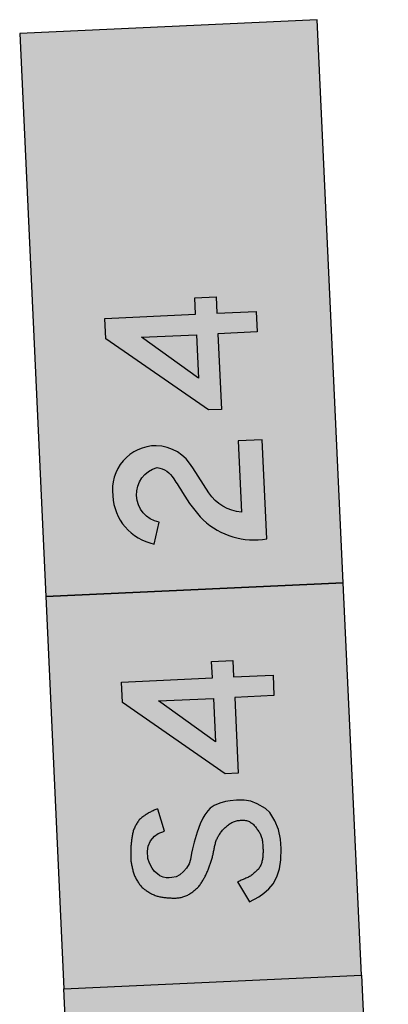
# Model space of a CAD drawing. Header units: metres. Extents: x 176029 to 179341, y 406836 to 408537.
# Tile 10 of 27: x 176124.82 to 176127.37, y 407943.48 to 407950.29. Entities that reach past the tile are written whole.
import ezdxf

# ---------------------------------------------------------------- set-up
doc = ezdxf.new("R2010")
doc.units = ezdxf.units.M
for name, color, linetype in [('Bebording', 50, 'Continuous'), ('Bebording-tekst-outline', 255, 'Continuous'), ('N-ET-VVV-LUS 1', 10, 'Continuous')]:
    doc.layers.add(name, color=color, linetype=linetype)

msp = doc.modelspace()

# ---------------------------------------------------------------- hatches: boundary and pattern name
at = {"layer": 'Bebording'}
h = msp.add_hatch(color=2, dxfattribs=at)
h.dxf.hatch_style = 1
h.paths.add_polyline_path([(176127.0574091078, 407946.3929866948), (176126.8776019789, 407950.2854805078), (176124.8236804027, 407950.1906030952), (176125.0034875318, 407946.2981092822)])
h = msp.add_hatch(color=7, dxfattribs=at)
h.dxf.hatch_style = 1
h.paths.add_polyline_path([(176125.4945871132, 407949.4185542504), (176125.5041543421, 407949.2114413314), (176125.771605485, 407949.4370137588), (176125.8065648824, 407948.680207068), (176125.9708786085, 407948.6877972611), (176125.9359192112, 407949.4446039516), (176126.2230268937, 407949.2446484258), (176126.2134596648, 407949.4517613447), (176125.8412830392, 407949.7109629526)])
h = msp.add_hatch(color=2, dxfattribs=at)
h.dxf.hatch_style = 1
h.paths.add_polyline_path([(176126.1603924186, 407945.5946138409), (176126.1742502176, 407945.2946179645), (176125.7815778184, 407945.577115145)], flags=16)
h.paths.add_polyline_path([(176126.5788196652, 407945.6139423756), (176126.3075889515, 407945.6014133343), (176126.3317525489, 407945.0783158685), (176126.2419193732, 407945.0741661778), (176125.5337248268, 407945.5656659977), (176125.5271711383, 407945.707541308), (176126.15383873, 407945.7364891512), (176126.1486358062, 407945.8491228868), (176126.2947500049, 407945.8558723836), (176126.2999529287, 407945.743238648), (176126.5722659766, 407945.7558176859)])
h = msp.add_hatch(color=2, dxfattribs=at)
h.dxf.hatch_style = 1
h.paths.add_polyline_path([(176126.1603924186, 407945.5946138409), (176126.1742502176, 407945.2946179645), (176125.7815778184, 407945.577115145)], flags=16)
h.paths.add_polyline_path([(176126.5788196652, 407945.6139423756), (176126.3075889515, 407945.6014133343), (176126.3317525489, 407945.0783158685), (176126.2419193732, 407945.0741661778), (176125.5337248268, 407945.5656659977), (176125.5271711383, 407945.707541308), (176126.15383873, 407945.7364891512), (176126.1486358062, 407945.8491228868), (176126.2947500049, 407945.8558723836), (176126.2999529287, 407945.743238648), (176126.5722659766, 407945.7558176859)])
h = msp.add_hatch(color=2, dxfattribs=at)
h.dxf.hatch_style = 1
h.paths.add_polyline_path([(176125.7770435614, 407944.8298776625), (176125.7703900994, 407944.8277847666), (176125.7637562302, 407944.8256392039), (176125.7571615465, 407944.8233883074), (176125.7506256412, 407944.8209794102), (176125.7441672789, 407944.8183631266), (176125.7377947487, 407944.8155315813), (176125.7315091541, 407944.8125053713), (176125.7253114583, 407944.8093056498), (176125.7192026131, 407944.8059535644), (176125.713179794, 407944.8024682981), (176125.7072309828, 407944.7988642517), (176125.7013427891, 407944.7951551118), (176125.6955018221, 407944.7913545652), (176125.6896946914, 407944.7874762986), (176125.6839080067, 407944.7835339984), (176125.6781411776, 407944.7795306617), (176125.6724399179, 407944.775430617), (176125.6668604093, 407944.7711894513), (176125.6614588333, 407944.7667627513), (176125.6562913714, 407944.762106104), (176125.6514142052, 407944.7571750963), (176125.646876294, 407944.7519320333), (176125.6426561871, 407944.7464047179), (176125.6386927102, 407944.7406579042), (176125.6349242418, 407944.7347567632), (176125.6312891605, 407944.7287664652), (176125.627740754, 407944.7227393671), (176125.6243014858, 407944.7166683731), (176125.6210138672, 407944.7105291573), (176125.6179204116, 407944.7042973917), (176125.6150615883, 407944.6979503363), (176125.6124496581, 407944.6914871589), (176125.610076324, 407944.6849229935), (176125.6079328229, 407944.6782733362), (176125.6060103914, 407944.6715536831), (176125.6043002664, 407944.6647795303), (176125.6027929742, 407944.6579660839), (176125.6014661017, 407944.651123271), (176125.6002859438, 407944.6442564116), (176125.5992184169, 407944.6373706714), (176125.5982294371, 407944.6304712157), (176125.5972849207, 407944.6235632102), (176125.5963536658, 407944.6166514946), (176125.5954357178, 407944.6097373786), (176125.5945502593, 407944.6028200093), (176125.5937167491, 407944.5958985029), (176125.592954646, 407944.5889719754), (176125.5922834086, 407944.5820395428), (176125.5917224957, 407944.5751003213), (176125.5912870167, 407944.5681535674), (176125.5909645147, 407944.5611994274), (176125.590731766, 407944.5542383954), (176125.590565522, 407944.547270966), (176125.5904425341, 407944.5402976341), (176125.5903395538, 407944.5333188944), (176125.5902367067, 407944.5263354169), (176125.5901431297, 407944.5193493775), (176125.5900827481, 407944.5123637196), (176125.5900796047, 407944.5053813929), (176125.5901577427, 407944.498405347), (176125.5903412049, 407944.4914385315), (176125.5906540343, 407944.4844838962), (176125.591120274, 407944.4775443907), (176125.5917639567, 407944.4706229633), (176125.5925983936, 407944.4637213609), (176125.5936058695, 407944.4568378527), (176125.59476309, 407944.4499700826), (176125.59604676, 407944.4431156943), (176125.5974335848, 407944.4362723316), (176125.5989002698, 407944.4294376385), (176125.6004237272, 407944.4226093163), (176125.6019968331, 407944.4157895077), (176125.6036394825, 407944.4089878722), (176125.6053741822, 407944.4022147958), (176125.6072234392, 407944.3954806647), (176125.6092097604, 407944.3887958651), (176125.6113556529, 407944.382170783), (176125.6136836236, 407944.3756158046), (176125.6162161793, 407944.3691413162), (176125.61897195, 407944.362756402), (176125.6219425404, 407944.3564610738), (176125.6251080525, 407944.3502514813), (176125.6284485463, 407944.3441237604), (176125.6319440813, 407944.3380740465), (176125.6355747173, 407944.3320984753), (176125.6393205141, 407944.3261931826), (176125.6431698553, 407944.320359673), (176125.6471449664, 407944.3146212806), (176125.6512766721, 407944.3090068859), (176125.6555957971, 407944.3035453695), (176125.6601327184, 407944.2982653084), (176125.6648969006, 407944.2931811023), (176125.6698684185, 407944.2882872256), (176125.6750251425, 407944.2835766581), (176125.6803449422, 407944.2790423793), (176125.6858056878, 407944.2746773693), (176125.6913853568, 407944.2704745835), (176125.69706741, 407944.266425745), (176125.7028432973, 407944.2625207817), (176125.7087050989, 407944.2587494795), (176125.7146448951, 407944.2551016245), (176125.7206547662, 407944.2515670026), (176125.726726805, 407944.2481354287), (176125.7328578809, 407944.2448078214), (176125.7390568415, 407944.2416129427), (176125.7453343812, 407944.2385838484), (176125.7517011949, 407944.2357535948), (176125.7581657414, 407944.2331509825), (176125.7647218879, 407944.2307770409), (176125.7713576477, 407944.2286216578), (176125.7780610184, 407944.2266746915), (176125.7848199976, 407944.2249260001), (176125.7916226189, 407944.2233654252), (176125.7984594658, 407944.2219816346), (176125.8053253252, 407944.220761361), (176125.8122153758, 407944.2196911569), (176125.8191247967, 407944.2187575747), (176125.8260487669, 407944.2179471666), (176125.8329824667, 407944.2172464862), (176125.8399223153, 407944.2166429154), (176125.8468682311, 407944.2161261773), (176125.8538207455, 407944.2156864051), (176125.8607803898, 407944.2153137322), (176125.8677476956, 407944.2149982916), (176125.8747230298, 407944.2147315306), (176125.8817037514, 407944.2145289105), (176125.8886845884, 407944.2144268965), (176125.8956601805, 407944.2144626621), (176125.902625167, 407944.2146733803), (176125.9095741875, 407944.2150962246), (176125.916501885, 407944.215767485), (176125.9234029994, 407944.2167005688), (176125.9302723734, 407944.2178844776), (176125.9371048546, 407944.2193070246), (176125.9438952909, 407944.2209560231), (176125.9506385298, 407944.2228192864), (176125.9573291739, 407944.2248850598), (176125.9639550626, 407944.2271535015), (176125.9704965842, 407944.229637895), (176125.9769337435, 407944.2323521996), (176125.9832465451, 407944.2353103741), (176125.989414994, 407944.2385263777), (176125.9954205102, 407944.2420125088), (176126.0012666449, 407944.2457550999), (176126.0069744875, 407944.2497199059), (176126.0125656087, 407944.2538721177), (176126.0180615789, 407944.2581769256), (176126.0234839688, 407944.2625995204), (176126.0288543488, 407944.2671050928), (176126.0341942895, 407944.2716588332), (176126.0395202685, 407944.2762312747), (176126.0448022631, 407944.2808417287), (176126.0499853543, 407944.2855356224), (176126.0550143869, 407944.2903586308), (176126.0598342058, 407944.2953564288), (176126.0643897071, 407944.3005746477), (176126.0686511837, 407944.3060373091), (176126.0726553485, 407944.311711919), (176126.0764496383, 407944.3175568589), (176126.0800814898, 407944.32353051), (176126.0835983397, 407944.3295912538), (176126.0870476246, 407944.3356974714), (176126.0904767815, 407944.3418075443), (176126.0939198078, 407944.3478907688), (176126.0973580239, 407944.353959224), (176126.1007598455, 407944.36003547), (176126.1040936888, 407944.3661420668), (176126.1073279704, 407944.3723015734), (176126.1104383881, 407944.3785307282), (176126.1134252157, 407944.3848266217), (176126.1162939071, 407944.3911822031), (176126.1190499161, 407944.3975904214), (176126.1216986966, 407944.4040442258), (176126.1242457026, 407944.4105365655), (176126.1266997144, 407944.4170602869), (176126.1290822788, 407944.423607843), (176126.1314180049, 407944.4301715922), (176126.1337315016, 407944.4367438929), (176126.1360473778, 407944.4433171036), (176126.1383878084, 407944.4498843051), (176126.1407429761, 407944.4564480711), (176126.1430805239, 407944.4630176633), (176126.1453676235, 407944.4696024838), (176126.1475714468, 407944.4762119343), (176126.1496591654, 407944.4828554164), (176126.1515993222, 407944.4895419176), (176126.1533879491, 407944.4962721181), (176126.1550464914, 407944.503039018), (176126.1565973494, 407944.5098353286), (176126.1580629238, 407944.5166537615), (176126.159465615, 407944.5234870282), (176126.1608278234, 407944.53032784), (176126.1621719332, 407944.5371689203), (176126.163517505, 407944.5440050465), (176126.1648780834, 407944.5508353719), (176126.1662664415, 407944.5576596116), (176126.1676953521, 407944.5644774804), (176126.1691775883, 407944.5712886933), (176126.170725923, 407944.5780929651), (176126.172356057, 407944.5848874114), (176126.1740975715, 407944.5916568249), (176126.1759841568, 407944.5983823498), (176126.1780495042, 407944.6050451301), (176126.1803273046, 407944.6116263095), (176126.1828512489, 407944.6181070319), (176126.1856453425, 407944.6244727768), (176126.1886914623, 407944.6307278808), (176126.1919600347, 407944.6368818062), (176126.1954214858, 407944.6429440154), (176126.1990462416, 407944.6489239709), (176126.2028047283, 407944.6548311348), (176126.2066673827, 407944.6606749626), (176126.2106166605, 407944.6664569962), (176126.2146700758, 407944.6721556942), (176126.2188515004, 407944.6777453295), (176126.2231848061, 407944.6832001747), (176126.2276938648, 407944.6884945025), (176126.2324023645, 407944.6936027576), (176126.2373180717, 407944.6985142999), (176126.2424207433, 407944.7032447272), (176126.2476872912, 407944.7078123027), (176126.2530946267, 407944.71223529), (176126.2586196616, 407944.7165319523), (176126.2642393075, 407944.7207205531), (176126.2699338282, 407944.7248137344), (176126.275712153, 407944.7287760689), (176126.2815977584, 407944.7325477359), (176126.2876142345, 407944.7360687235), (176126.2937851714, 407944.7392790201), (176126.3001338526, 407944.7421190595), (176126.3066627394, 407944.7445595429), (176126.313340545, 407944.7466202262), (176126.320132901, 407944.7483253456), (176126.3270054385, 407944.7496991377), (176126.3339237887, 407944.7507658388), (176126.3408562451, 407944.7515504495), (176126.3477984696, 407944.752085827), (176126.354762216, 407944.7524094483), (176126.3617572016, 407944.7525526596), (176126.368766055, 407944.7524720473), (176126.3757534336, 407944.7520746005), (176126.3826836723, 407944.7512664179), (176126.3895211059, 407944.7499535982), (176126.3962308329, 407944.748059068), (176126.402782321, 407944.7456020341), (176126.4091465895, 407944.7426358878), (176126.4152946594, 407944.7392140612), (176126.4211975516, 407944.7353899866), (176126.4268268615, 407944.7312168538), (176126.4321764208, 407944.7267384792), (176126.4372688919, 407944.7219865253), (176126.4421288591, 407944.7169918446), (176126.4467809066, 407944.7117852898), (176126.4512496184, 407944.7063977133), (176126.4555595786, 407944.7008599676), (176126.4597353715, 407944.6952029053), (176126.4638015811, 407944.6894573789), (176126.467780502, 407944.6836526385), (176126.4716596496, 407944.6777935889), (176126.4753994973, 407944.6718662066), (176126.478959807, 407944.6658559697), (176126.4823003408, 407944.6597483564), (176126.4853808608, 407944.6535288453), (176126.488161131, 407944.6471829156), (176126.4906139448, 407944.6407021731), (176126.492755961, 407944.6340988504), (176126.4946130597, 407944.6273895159), (176126.4962111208, 407944.6205907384), (176126.4975760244, 407944.6137190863), (176126.4987336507, 407944.6067911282), (176126.4997098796, 407944.5998234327), (176126.5005305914, 407944.5928325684), (176126.5012216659, 407944.5858351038), (176126.5018055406, 407944.5788451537), (176126.5022877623, 407944.571864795), (176126.5026687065, 407944.5648924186), (176126.5029487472, 407944.5579264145), (176126.5031282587, 407944.5509651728), (176126.503207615, 407944.5440070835), (176126.5031871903, 407944.5370505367), (176126.5030673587, 407944.5300939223), (176126.5028484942, 407944.5231356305), (176126.5025293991, 407944.5161747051), (176126.5020969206, 407944.5092151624), (176126.5015324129, 407944.5022633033), (176126.5008172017, 407944.4953254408), (176126.4999326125, 407944.4884078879), (176126.4988599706, 407944.4815169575), (176126.4975802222, 407944.4746596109), (176126.4960712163, 407944.4678481), (176126.4943092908, 407944.4610972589), (176126.4922707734, 407944.4544219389), (176126.4899319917, 407944.4478369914), (176126.4872693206, 407944.4413573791), (176126.484263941, 407944.4350093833), (176126.4809059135, 407944.4288401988), (176126.4771862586, 407944.4228992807), (176126.4730959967, 407944.4172360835), (176126.4686261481, 407944.4119000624), (176126.4637846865, 407944.4069181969), (176126.4586664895, 407944.4022022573), (176126.4533942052, 407944.3976271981), (176126.4480904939, 407944.3930679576), (176126.4428610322, 407944.3884188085), (176126.4376796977, 407944.3837240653), (176126.4324587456, 407944.3790981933), (176126.4271100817, 407944.3746560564), (176126.4215459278, 407944.3705121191), (176126.4157231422, 407944.3667244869), (176126.4096889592, 407944.3632371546), (176126.4035015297, 407944.3599803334), (176126.3972190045, 407944.3568842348), (176126.3908952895, 407944.3538838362), (176126.3845496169, 407944.3509530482), (176126.3781842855, 407944.3480847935), (176126.3718014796, 407944.3452721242), (176126.3654033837, 407944.3425080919), (176126.3589921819, 407944.3397857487), (176126.3525700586, 407944.3370981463), (176126.3461391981, 407944.3344383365), (176126.3397017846, 407944.3317993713), (176126.3332600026, 407944.3291743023), (176126.3268160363, 407944.3265561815), (176126.4090772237, 407944.1876937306), (176126.4742668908, 407944.2222423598), (176126.5083183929, 407944.248594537), (176126.5429456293, 407944.2787278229), (176126.5720889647, 407944.3138639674), (176126.5984321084, 407944.3608850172), (176126.6168718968, 407944.4165515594), (176126.6253003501, 407944.4777627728), (176126.6276564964, 407944.5567147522), (176126.6231476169, 407944.6218336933), (176126.6102981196, 407944.688819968), (176126.5842470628, 407944.7491892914), (176126.5509156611, 407944.8047170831), (176126.5196137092, 407944.8325557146), (176126.461757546, 407944.8666766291), (176126.4181759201, 407944.8841864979), (176126.3720836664, 407944.8910680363), (176126.3210266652, 407944.8917131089), (176126.2752985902, 407944.8867653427), (176126.2448240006, 407944.8809629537), (176126.2060522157, 407944.8709686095), (176126.1664088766, 407944.854488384), (176126.1387639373, 407944.8357245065), (176126.1220662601, 407944.817397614), (176126.100826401, 407944.7897902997), (176126.0867057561, 407944.7663157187), (176126.068936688, 407944.7268724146), (176126.0488076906, 407944.6688867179), (176126.026723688, 407944.6004209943), (176126.0171554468, 407944.554686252), (176126.0104105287, 407944.5236924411), (176126.0030253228, 407944.4812727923), (176125.9930211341, 407944.4512972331), (176125.9751625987, 407944.420666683), (176125.9540533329, 407944.3971912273), (176125.9296712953, 407944.3750256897), (176125.9039673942, 407944.3615544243), (176125.8729446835, 407944.3563862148), (176125.8552951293, 407944.3546371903), (176125.8347658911, 407944.3546226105), (176125.813090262, 407944.3592240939), (176125.7912209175, 407944.3680185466), (176125.7747020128, 407944.3821960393), (176125.753863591, 407944.3989753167), (176125.7370218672, 407944.4201412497), (176125.719978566, 407944.4557715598), (176125.7085524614, 407944.4890477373), (176125.7051658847, 407944.5385077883), (176125.7096716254, 407944.5721610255), (176125.7253443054, 407944.6105567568), (176125.7551337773, 407944.6415189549), (176125.779251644, 407944.6600907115), (176125.8236439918, 407944.6772013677)])
h = msp.add_hatch(color=2, dxfattribs=at)
h.dxf.hatch_style = 1
h.paths.add_polyline_path([(176127.1826340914, 407943.6820959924), (176127.367801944, 407939.6735523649), (176125.3138803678, 407939.5786749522), (176125.1287125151, 407943.5872185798)])
at = {"layer": 'Bebording-tekst-outline'}
h = msp.add_hatch(color=256, dxfattribs=at)
h.dxf.hatch_style = 1
h.paths.add_polyline_path([(176126.0442789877, 407948.1082561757), (176126.0581367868, 407947.8082602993), (176125.6654643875, 407948.0907574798)], flags=16)
h.paths.add_polyline_path([(176126.4627062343, 407948.1275847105), (176126.1914755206, 407948.1150556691), (176126.215639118, 407947.5919582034), (176126.1258059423, 407947.5878085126), (176125.4176113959, 407948.0793083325), (176125.4110577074, 407948.2211836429), (176126.0377252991, 407948.250131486), (176126.0325223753, 407948.3627652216), (176126.178636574, 407948.3695147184), (176126.1838394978, 407948.2568809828), (176126.4561525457, 407948.2694600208)])
h = msp.add_hatch(color=256, dxfattribs=at)
h.dxf.hatch_style = 1
h.paths.add_polyline_path([(176126.0442789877, 407948.1082561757), (176126.0581367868, 407947.8082602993), (176125.6654643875, 407948.0907574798)], flags=16)
h.paths.add_polyline_path([(176126.4627062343, 407948.1275847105), (176126.1914755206, 407948.1150556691), (176126.215639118, 407947.5919582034), (176126.1258059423, 407947.5878085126), (176125.4176113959, 407948.0793083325), (176125.4110577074, 407948.2211836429), (176126.0377252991, 407948.250131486), (176126.0325223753, 407948.3627652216), (176126.178636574, 407948.3695147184), (176126.1838394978, 407948.2568809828), (176126.4561525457, 407948.2694600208)])
h = msp.add_hatch(color=256, dxfattribs=at)
h.dxf.hatch_style = 1
edge = h.paths.add_edge_path()
edge.add_line((176125.752278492, 407946.661391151), (176125.7855682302, 407946.8133680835))
edge.add_arc((176125.8225901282, 407947.0032074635), 0.193415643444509, 105.0918407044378, 258.9648550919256, ccw=False)
edge.add_arc((176125.7535158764, 407947.0388441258), 0.1522625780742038, 389.1622579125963, 442.93969396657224, ccw=False)
edge.add_arc((176117.8266503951, 407941.8430859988), 9.629809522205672, 392.5030934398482, 393.17884008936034, ccw=False)
edge.add_arc((176126.7406472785, 407947.4678764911), 0.9115437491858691, 209.6006866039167, 224.5269996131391)
edge.add_arc((176126.440928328, 407947.2000962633), 0.5104523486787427, 226.6905445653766, 279.909992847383)
edge.add_line((176126.5287776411, 407946.697260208), (176126.497136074, 407947.3822419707))
edge.add_line((176126.497136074, 407947.3822419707), (176126.3319597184, 407947.37461193))
edge.add_line((176126.3319597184, 407947.37461193), (176126.3547070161, 407946.8821747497))
edge.add_arc((176126.3779030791, 407947.1809406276), 0.2996649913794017, 213.6305360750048, 265.5604846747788, ccw=False)
edge.add_line((176126.1283941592, 407947.0149755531), (176126.0176550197, 407947.1876660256))
edge.add_arc((176125.7588138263, 407947.0457683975), 0.2951841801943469, 388.7317039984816, 448.731703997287)
edge.add_arc((176125.7663748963, 407947.0376039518), 0.3032780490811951, 450.1941029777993, 547.984626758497)
edge.add_arc((176125.8235101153, 407947.0120891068), 0.3578589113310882, 182.6607716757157, 258.5186204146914)
at = {"layer": 'N-ET-VVV-LUS 1', "true_color": 0x000000}
h = msp.add_hatch(color=18, dxfattribs=at)
h.dxf.hatch_style = 1
h.paths.add_polyline_path([(176125.0034875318, 407946.2981092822), (176125.1287125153, 407943.5872185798), (176127.1826340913, 407943.6820959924), (176127.0574091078, 407946.3929866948)])

# ---------------------------------------------------------------- linework, layer by layer
at = {"layer": 'Bebording', "color": 7}
for points in [[(176127.0574091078, 407946.3929866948), (176126.8776019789, 407950.2854805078), (176124.8236804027, 407950.1906030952), (176125.0034875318, 407946.2981092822)], [(176125.0034875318, 407946.2981092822), (176125.1287125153, 407943.5872185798), (176127.1826340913, 407943.6820959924), (176127.0574091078, 407946.3929866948)], [(176127.1826340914, 407943.6820959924), (176127.367801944, 407939.6735523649), (176125.3138803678, 407939.5786749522), (176125.1287125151, 407943.5872185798)]]:
    msp.add_lwpolyline(points, close=True, dxfattribs=at)
at = {"layer": 'Bebording', "color": 2}
for points in [[(176126.5788196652, 407945.6139423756), (176126.3075889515, 407945.6014133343), (176126.3317525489, 407945.0783158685), (176126.2419193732, 407945.0741661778), (176125.5337248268, 407945.5656659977), (176125.5271711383, 407945.707541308), (176126.15383873, 407945.7364891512), (176126.1486358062, 407945.8491228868), (176126.2947500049, 407945.8558723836), (176126.2999529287, 407945.743238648), (176126.5722659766, 407945.7558176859)], [(176126.1603924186, 407945.5946138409), (176126.1742502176, 407945.2946179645), (176125.7815778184, 407945.577115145)], [(176125.7770435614, 407944.8298776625), (176125.7703900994, 407944.8277847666), (176125.7637562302, 407944.8256392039), (176125.7571615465, 407944.8233883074), (176125.7506256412, 407944.8209794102), (176125.7441672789, 407944.8183631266), (176125.7377947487, 407944.8155315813), (176125.7315091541, 407944.8125053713), (176125.7253114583, 407944.8093056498), (176125.7192026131, 407944.8059535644), (176125.713179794, 407944.8024682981), (176125.7072309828, 407944.7988642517), (176125.7013427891, 407944.7951551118), (176125.6955018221, 407944.7913545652), (176125.6896946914, 407944.7874762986), (176125.6839080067, 407944.7835339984), (176125.6781411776, 407944.7795306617), (176125.6724399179, 407944.775430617), (176125.6668604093, 407944.7711894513), (176125.6614588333, 407944.7667627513), (176125.6562913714, 407944.762106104), (176125.6514142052, 407944.7571750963), (176125.646876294, 407944.7519320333), (176125.6426561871, 407944.7464047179), (176125.6386927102, 407944.7406579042), (176125.6349242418, 407944.7347567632), (176125.6312891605, 407944.7287664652), (176125.627740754, 407944.7227393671), (176125.6243014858, 407944.7166683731), (176125.6210138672, 407944.7105291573), (176125.6179204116, 407944.7042973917), (176125.6150615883, 407944.6979503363), (176125.6124496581, 407944.6914871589), (176125.610076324, 407944.6849229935), (176125.6079328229, 407944.6782733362), (176125.6060103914, 407944.6715536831), (176125.6043002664, 407944.6647795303), (176125.6027929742, 407944.6579660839), (176125.6014661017, 407944.651123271), (176125.6002859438, 407944.6442564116), (176125.5992184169, 407944.6373706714), (176125.5982294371, 407944.6304712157), (176125.5972849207, 407944.6235632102), (176125.5963536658, 407944.6166514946), (176125.5954357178, 407944.6097373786), (176125.5945502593, 407944.6028200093), (176125.5937167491, 407944.5958985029), (176125.592954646, 407944.5889719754), (176125.5922834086, 407944.5820395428), (176125.5917224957, 407944.5751003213), (176125.5912870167, 407944.5681535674), (176125.5909645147, 407944.5611994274), (176125.590731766, 407944.5542383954), (176125.590565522, 407944.547270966), (176125.5904425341, 407944.5402976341), (176125.5903395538, 407944.5333188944), (176125.5902367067, 407944.5263354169), (176125.5901431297, 407944.5193493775), (176125.5900827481, 407944.5123637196), (176125.5900796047, 407944.5053813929), (176125.5901577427, 407944.498405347), (176125.5903412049, 407944.4914385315), (176125.5906540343, 407944.4844838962), (176125.591120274, 407944.4775443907), (176125.5917639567, 407944.4706229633), (176125.5925983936, 407944.4637213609), (176125.5936058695, 407944.4568378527), (176125.59476309, 407944.4499700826), (176125.59604676, 407944.4431156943), (176125.5974335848, 407944.4362723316), (176125.5989002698, 407944.4294376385), (176125.6004237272, 407944.4226093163), (176125.6019968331, 407944.4157895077), (176125.6036394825, 407944.4089878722), (176125.6053741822, 407944.4022147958), (176125.6072234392, 407944.3954806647), (176125.6092097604, 407944.3887958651), (176125.6113556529, 407944.382170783), (176125.6136836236, 407944.3756158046), (176125.6162161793, 407944.3691413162), (176125.61897195, 407944.362756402), (176125.6219425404, 407944.3564610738), (176125.6251080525, 407944.3502514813), (176125.6284485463, 407944.3441237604), (176125.6319440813, 407944.3380740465), (176125.6355747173, 407944.3320984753), (176125.6393205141, 407944.3261931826), (176125.6431698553, 407944.320359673), (176125.6471449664, 407944.3146212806), (176125.6512766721, 407944.3090068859), (176125.6555957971, 407944.3035453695), (176125.6601327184, 407944.2982653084), (176125.6648969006, 407944.2931811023), (176125.6698684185, 407944.2882872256), (176125.6750251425, 407944.2835766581), (176125.6803449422, 407944.2790423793), (176125.6858056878, 407944.2746773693), (176125.6913853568, 407944.2704745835), (176125.69706741, 407944.266425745), (176125.7028432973, 407944.2625207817), (176125.7087050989, 407944.2587494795), (176125.7146448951, 407944.2551016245), (176125.7206547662, 407944.2515670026), (176125.726726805, 407944.2481354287), (176125.7328578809, 407944.2448078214), (176125.7390568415, 407944.2416129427), (176125.7453343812, 407944.2385838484), (176125.7517011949, 407944.2357535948), (176125.7581657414, 407944.2331509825), (176125.7647218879, 407944.2307770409), (176125.7713576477, 407944.2286216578), (176125.7780610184, 407944.2266746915), (176125.7848199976, 407944.2249260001), (176125.7916226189, 407944.2233654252), (176125.7984594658, 407944.2219816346), (176125.8053253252, 407944.220761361), (176125.8122153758, 407944.2196911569), (176125.8191247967, 407944.2187575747), (176125.8260487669, 407944.2179471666), (176125.8329824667, 407944.2172464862), (176125.8399223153, 407944.2166429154), (176125.8468682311, 407944.2161261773), (176125.8538207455, 407944.2156864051), (176125.8607803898, 407944.2153137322), (176125.8677476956, 407944.2149982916), (176125.8747230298, 407944.2147315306), (176125.8817037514, 407944.2145289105), (176125.8886845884, 407944.2144268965), (176125.8956601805, 407944.2144626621), (176125.902625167, 407944.2146733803), (176125.9095741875, 407944.2150962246), (176125.916501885, 407944.215767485), (176125.9234029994, 407944.2167005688), (176125.9302723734, 407944.2178844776), (176125.9371048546, 407944.2193070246), (176125.9438952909, 407944.2209560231), (176125.9506385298, 407944.2228192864), (176125.9573291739, 407944.2248850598), (176125.9639550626, 407944.2271535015), (176125.9704965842, 407944.229637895), (176125.9769337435, 407944.2323521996), (176125.9832465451, 407944.2353103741), (176125.989414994, 407944.2385263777), (176125.9954205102, 407944.2420125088), (176126.0012666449, 407944.2457550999), (176126.0069744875, 407944.2497199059), (176126.0125656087, 407944.2538721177), (176126.0180615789, 407944.2581769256), (176126.0234839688, 407944.2625995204), (176126.0288543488, 407944.2671050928), (176126.0341942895, 407944.2716588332), (176126.0395202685, 407944.2762312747), (176126.0448022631, 407944.2808417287), (176126.0499853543, 407944.2855356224), (176126.0550143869, 407944.2903586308), (176126.0598342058, 407944.2953564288), (176126.0643897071, 407944.3005746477), (176126.0686511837, 407944.3060373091), (176126.0726553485, 407944.311711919), (176126.0764496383, 407944.3175568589), (176126.0800814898, 407944.32353051), (176126.0835983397, 407944.3295912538), (176126.0870476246, 407944.3356974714), (176126.0904767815, 407944.3418075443), (176126.0939198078, 407944.3478907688), (176126.0973580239, 407944.353959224), (176126.1007598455, 407944.36003547), (176126.1040936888, 407944.3661420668), (176126.1073279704, 407944.3723015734), (176126.1104383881, 407944.3785307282), (176126.1134252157, 407944.3848266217), (176126.1162939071, 407944.3911822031), (176126.1190499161, 407944.3975904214), (176126.1216986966, 407944.4040442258), (176126.1242457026, 407944.4105365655), (176126.1266997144, 407944.4170602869), (176126.1290822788, 407944.423607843), (176126.1314180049, 407944.4301715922), (176126.1337315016, 407944.4367438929), (176126.1360473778, 407944.4433171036), (176126.1383878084, 407944.4498843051), (176126.1407429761, 407944.4564480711), (176126.1430805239, 407944.4630176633), (176126.1453676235, 407944.4696024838), (176126.1475714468, 407944.4762119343), (176126.1496591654, 407944.4828554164), (176126.1515993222, 407944.4895419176), (176126.1533879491, 407944.4962721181), (176126.1550464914, 407944.503039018), (176126.1565973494, 407944.5098353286), (176126.1580629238, 407944.5166537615), (176126.159465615, 407944.5234870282), (176126.1608278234, 407944.53032784), (176126.1621719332, 407944.5371689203), (176126.163517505, 407944.5440050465), (176126.1648780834, 407944.5508353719), (176126.1662664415, 407944.5576596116), (176126.1676953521, 407944.5644774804), (176126.1691775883, 407944.5712886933), (176126.170725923, 407944.5780929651), (176126.172356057, 407944.5848874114), (176126.1740975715, 407944.5916568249), (176126.1759841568, 407944.5983823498), (176126.1780495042, 407944.6050451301), (176126.1803273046, 407944.6116263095), (176126.1828512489, 407944.6181070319), (176126.1856453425, 407944.6244727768), (176126.1886914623, 407944.6307278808), (176126.1919600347, 407944.6368818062), (176126.1954214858, 407944.6429440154), (176126.1990462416, 407944.6489239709), (176126.2028047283, 407944.6548311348), (176126.2066673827, 407944.6606749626), (176126.2106166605, 407944.6664569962), (176126.2146700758, 407944.6721556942), (176126.2188515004, 407944.6777453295), (176126.2231848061, 407944.6832001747), (176126.2276938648, 407944.6884945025), (176126.2324023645, 407944.6936027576), (176126.2373180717, 407944.6985142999), (176126.2424207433, 407944.7032447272), (176126.2476872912, 407944.7078123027), (176126.2530946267, 407944.71223529), (176126.2586196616, 407944.7165319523), (176126.2642393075, 407944.7207205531), (176126.2699338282, 407944.7248137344), (176126.275712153, 407944.7287760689), (176126.2815977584, 407944.7325477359), (176126.2876142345, 407944.7360687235), (176126.2937851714, 407944.7392790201), (176126.3001338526, 407944.7421190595), (176126.3066627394, 407944.7445595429), (176126.313340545, 407944.7466202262), (176126.320132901, 407944.7483253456), (176126.3270054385, 407944.7496991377), (176126.3339237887, 407944.7507658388), (176126.3408562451, 407944.7515504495), (176126.3477984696, 407944.752085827), (176126.354762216, 407944.7524094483), (176126.3617572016, 407944.7525526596), (176126.368766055, 407944.7524720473), (176126.3757534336, 407944.7520746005), (176126.3826836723, 407944.7512664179), (176126.3895211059, 407944.7499535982), (176126.3962308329, 407944.748059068), (176126.402782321, 407944.7456020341), (176126.4091465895, 407944.7426358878), (176126.4152946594, 407944.7392140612), (176126.4211975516, 407944.7353899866), (176126.4268268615, 407944.7312168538), (176126.4321764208, 407944.7267384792), (176126.4372688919, 407944.7219865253), (176126.4421288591, 407944.7169918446), (176126.4467809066, 407944.7117852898), (176126.4512496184, 407944.7063977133), (176126.4555595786, 407944.7008599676), (176126.4597353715, 407944.6952029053), (176126.4638015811, 407944.6894573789), (176126.467780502, 407944.6836526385), (176126.4716596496, 407944.6777935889), (176126.4753994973, 407944.6718662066), (176126.478959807, 407944.6658559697), (176126.4823003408, 407944.6597483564), (176126.4853808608, 407944.6535288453), (176126.488161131, 407944.6471829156), (176126.4906139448, 407944.6407021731), (176126.492755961, 407944.6340988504), (176126.4946130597, 407944.6273895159), (176126.4962111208, 407944.6205907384), (176126.4975760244, 407944.6137190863), (176126.4987336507, 407944.6067911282), (176126.4997098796, 407944.5998234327), (176126.5005305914, 407944.5928325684), (176126.5012216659, 407944.5858351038), (176126.5018055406, 407944.5788451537), (176126.5022877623, 407944.571864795), (176126.5026687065, 407944.5648924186), (176126.5029487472, 407944.5579264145), (176126.5031282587, 407944.5509651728), (176126.503207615, 407944.5440070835), (176126.5031871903, 407944.5370505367), (176126.5030673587, 407944.5300939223), (176126.5028484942, 407944.5231356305), (176126.5025293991, 407944.5161747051), (176126.5020969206, 407944.5092151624), (176126.5015324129, 407944.5022633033), (176126.5008172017, 407944.4953254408), (176126.4999326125, 407944.4884078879), (176126.4988599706, 407944.4815169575), (176126.4975802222, 407944.4746596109), (176126.4960712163, 407944.4678481), (176126.4943092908, 407944.4610972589), (176126.4922707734, 407944.4544219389), (176126.4899319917, 407944.4478369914), (176126.4872693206, 407944.4413573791), (176126.484263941, 407944.4350093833), (176126.4809059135, 407944.4288401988), (176126.4771862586, 407944.4228992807), (176126.4730959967, 407944.4172360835), (176126.4686261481, 407944.4119000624), (176126.4637846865, 407944.4069181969), (176126.4586664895, 407944.4022022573), (176126.4533942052, 407944.3976271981), (176126.4480904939, 407944.3930679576), (176126.4428610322, 407944.3884188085), (176126.4376796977, 407944.3837240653), (176126.4324587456, 407944.3790981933), (176126.4271100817, 407944.3746560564), (176126.4215459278, 407944.3705121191), (176126.4157231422, 407944.3667244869), (176126.4096889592, 407944.3632371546), (176126.4035015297, 407944.3599803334), (176126.3972190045, 407944.3568842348), (176126.3908952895, 407944.3538838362), (176126.3845496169, 407944.3509530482), (176126.3781842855, 407944.3480847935), (176126.3718014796, 407944.3452721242), (176126.3654033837, 407944.3425080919), (176126.3589921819, 407944.3397857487), (176126.3525700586, 407944.3370981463), (176126.3461391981, 407944.3344383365), (176126.3397017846, 407944.3317993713), (176126.3332600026, 407944.3291743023), (176126.3268160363, 407944.3265561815), (176126.4090772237, 407944.1876937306), (176126.4742668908, 407944.2222423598), (176126.5083183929, 407944.248594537), (176126.5429456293, 407944.2787278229), (176126.5720889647, 407944.3138639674), (176126.5984321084, 407944.3608850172), (176126.6168718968, 407944.4165515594), (176126.6253003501, 407944.4777627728), (176126.6276564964, 407944.5567147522), (176126.6231476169, 407944.6218336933), (176126.6102981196, 407944.688819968), (176126.5842470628, 407944.7491892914), (176126.5509156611, 407944.8047170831), (176126.5196137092, 407944.8325557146), (176126.461757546, 407944.8666766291), (176126.4181759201, 407944.8841864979), (176126.3720836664, 407944.8910680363), (176126.3210266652, 407944.8917131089), (176126.2752985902, 407944.8867653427), (176126.2448240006, 407944.8809629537), (176126.2060522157, 407944.8709686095), (176126.1664088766, 407944.854488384), (176126.1387639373, 407944.8357245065), (176126.1220662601, 407944.817397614), (176126.100826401, 407944.7897902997), (176126.0867057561, 407944.7663157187), (176126.068936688, 407944.7268724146), (176126.0488076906, 407944.6688867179), (176126.026723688, 407944.6004209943), (176126.0171554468, 407944.554686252), (176126.0104105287, 407944.5236924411), (176126.0030253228, 407944.4812727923), (176125.9930211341, 407944.4512972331), (176125.9751625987, 407944.420666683), (176125.9540533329, 407944.3971912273), (176125.9296712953, 407944.3750256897), (176125.9039673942, 407944.3615544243), (176125.8729446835, 407944.3563862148), (176125.8552951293, 407944.3546371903), (176125.8347658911, 407944.3546226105), (176125.813090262, 407944.3592240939), (176125.7912209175, 407944.3680185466), (176125.7747020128, 407944.3821960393), (176125.753863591, 407944.3989753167), (176125.7370218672, 407944.4201412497), (176125.719978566, 407944.4557715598), (176125.7085524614, 407944.4890477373), (176125.7051658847, 407944.5385077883), (176125.7096716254, 407944.5721610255), (176125.7253443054, 407944.6105567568), (176125.7551337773, 407944.6415189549), (176125.779251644, 407944.6600907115), (176125.8236439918, 407944.6772013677)]]:
    msp.add_lwpolyline(points, close=True, dxfattribs=at)
at = {"layer": 'Bebording-tekst-outline', "color": 7, "true_color": 0xfffffe}
for points in [[(176126.4627062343, 407948.1275847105), (176126.1914755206, 407948.1150556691), (176126.215639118, 407947.5919582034), (176126.1258059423, 407947.5878085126), (176125.4176113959, 407948.0793083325), (176125.4110577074, 407948.2211836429), (176126.0377252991, 407948.250131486), (176126.0325223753, 407948.3627652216), (176126.178636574, 407948.3695147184), (176126.1838394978, 407948.2568809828), (176126.4561525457, 407948.2694600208)], [(176126.0442789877, 407948.1082561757), (176126.0581367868, 407947.8082602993), (176125.6654643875, 407948.0907574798)]]:
    msp.add_lwpolyline(points, close=True, dxfattribs=at)
msp.add_lwpolyline([(176125.752278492, 407946.661391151), (176125.7855682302, 407946.8133680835, -0.7945316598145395), (176125.7722310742, 407947.189952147, -0.2390519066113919), (176125.8864781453, 407947.113039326, -0.002948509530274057), (176125.9480700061, 407947.0176173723, 0.06522056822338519), (176126.0907894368, 407946.8286607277, 0.2364795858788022), (176126.5287776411, 407946.697260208), (176126.497136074, 407947.3822419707), (176126.3319597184, 407947.37461193), (176126.3547070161, 407946.8821747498, -0.2305462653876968), (176126.1283941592, 407947.0149755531), (176126.0176550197, 407947.1876660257, 0.2679491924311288), (176125.7653474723, 407947.3408802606, 0.4546228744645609), (176125.4660370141, 407946.9954763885, 0.3436339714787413)], format="xyb", close=True, dxfattribs=at)
at = {"layer": 'N-ET-VVV-LUS 1'}
msp.add_lwpolyline([(176125.0034875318, 407946.2981092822), (176125.1287125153, 407943.5872185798), (176127.1826340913, 407943.6820959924), (176127.0574091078, 407946.3929866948)], close=True, dxfattribs=at)

doc.saveas('drawing.dxf')
